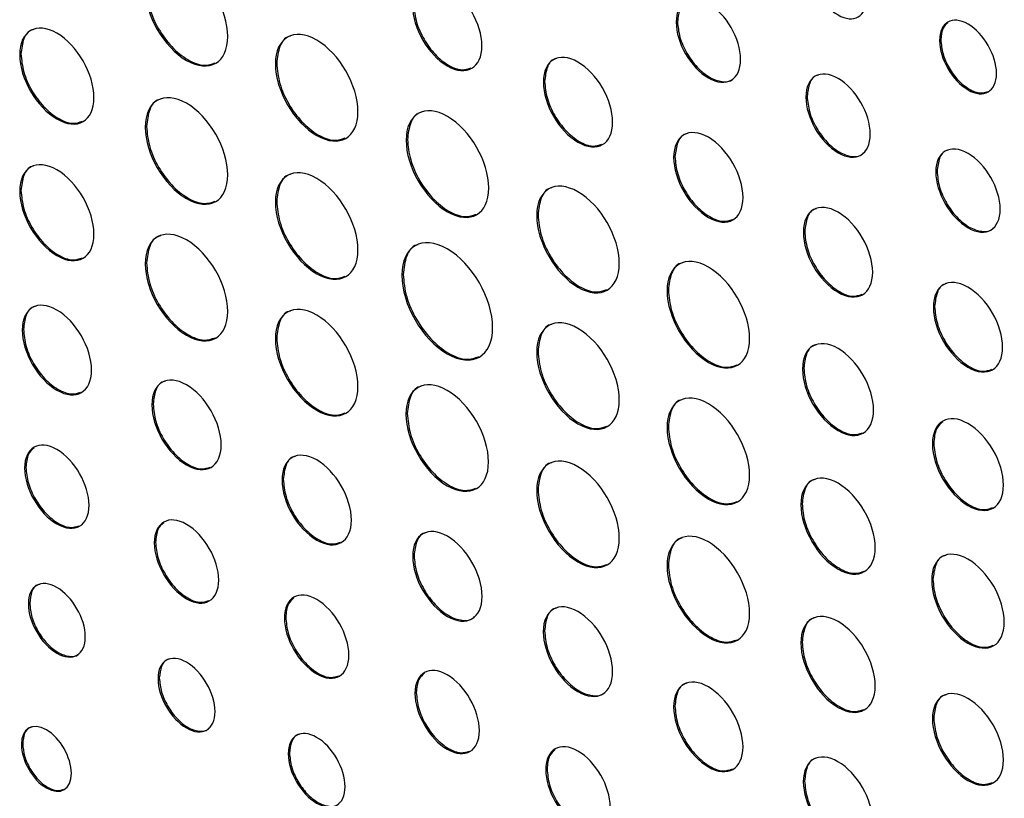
# Model space of a CAD drawing. Header units: millimetres. Extents: x 67 to 392, y 52 to 248.
# Tile 30 of 40: x 341 to 354, y 191 to 201. Entities that reach past the tile are written whole.
import ezdxf

# ---------------------------------------------------------------- set-up
doc = ezdxf.new("R2010")
doc.units = ezdxf.units.MM

msp = doc.modelspace()

# ---------------------------------------------------------------- linework, layer by layer
at = {"color": 7, "linetype": 'Continuous', "lineweight": 25}
for p, q in [((349.803, 201.459), (349.785, 201.449)), ((353.463, 201.204), (353.445, 201.193)), ((340.679, 201.007), (340.661, 200.997)), ((344.233, 200.878), (344.215, 200.867)), ((347.957, 200.626), (347.939, 200.615)), ((351.605, 200.419), (351.587, 200.408)), ((342.424, 200), (342.406, 199.989)), ((346.05, 199.817), (346.032, 199.807)), ((349.768, 199.58), (349.75, 199.569)), ((353.411, 199.376), (353.393, 199.366)), ((340.679, 199.108), (340.661, 199.098)), ((344.233, 198.956), (344.215, 198.945)), ((347.865, 198.77), (347.847, 198.759)), ((351.571, 198.539), (351.553, 198.529)), ((342.424, 198.101), (342.406, 198.09)), ((345.99, 197.941), (345.972, 197.931)), ((349.677, 197.724), (349.659, 197.713)), ((353.377, 197.497), (353.359, 197.486)), ((340.714, 197.179), (340.696, 197.169)), ((344.233, 197.057), (344.215, 197.046)), ((347.865, 196.871), (347.847, 196.86)), ((351.559, 196.637), (351.541, 196.627)), ((342.516, 196.139), (342.498, 196.128)), ((346.047, 196.009), (346.029, 195.999)), ((349.677, 195.825), (349.659, 195.814)), ((353.365, 195.594), (353.347, 195.584)), ((340.748, 195.26), (340.73, 195.25)), ((344.325, 195.095), (344.307, 195.084)), ((347.865, 194.949), (347.847, 194.938)), ((351.536, 194.751), (351.518, 194.741)), ((342.55, 194.22), (342.532, 194.209)), ((346.142, 194.034), (346.124, 194.024)), ((349.677, 193.903), (349.659, 193.892)), ((353.354, 193.702), (353.336, 193.692)), ((340.8, 193.373), (340.782, 193.363)), ((344.359, 193.176), (344.341, 193.165)), ((347.956, 192.987), (347.938, 192.976)), ((351.536, 192.829), (351.518, 192.819)), ((342.602, 192.332), (342.584, 192.322)), ((346.173, 192.128), (346.155, 192.118)), ((349.768, 191.941), (349.75, 191.93)), ((353.365, 191.773), (353.347, 191.763)), ((340.703, 191.418), (340.685, 191.408)), ((344.411, 191.288), (344.393, 191.278)), ((347.991, 191.067), (347.973, 191.057)), ((351.57, 190.9), (351.552, 190.89))]:
    msp.add_line(p, q, dxfattribs=at)
for points, knots in [([(343.554, 201.249), (343.554, 201.615), (343.297, 202.06), (342.98, 202.243), (342.663, 202.426), (342.406, 202.278), (342.406, 201.911)], [0, 0, 0, 0, 1, 1, 1, 2, 2, 2, 2]), ([(351.639, 202.236), (351.639, 201.984), (351.816, 201.676), (352.035, 201.55), (352.253, 201.424), (352.431, 201.527), (352.431, 201.779)], [2, 2, 2, 2, 3, 3, 3, 4, 4, 4, 4]), ([(347.085, 201.12), (347.085, 201.427), (346.87, 201.8), (346.603, 201.954), (346.337, 202.108), (346.121, 201.983), (346.121, 201.676)], [0, 0, 0, 0, 1, 1, 1, 2, 2, 2, 2]), ([(342.406, 201.911), (342.406, 201.546), (342.663, 201.101), (342.98, 200.918), (343.297, 200.735), (343.554, 200.883), (343.554, 201.249)], [2, 2, 2, 2, 3, 3, 3, 4, 4, 4, 4]), ([(342.424, 201.922), (342.433, 201.828), (342.45, 201.645), (342.583, 201.35), (342.771, 201.094), (342.997, 200.912), (343.218, 200.829), (343.328, 200.866), (343.379, 200.883)], [0, 0, 0, 0, 0.173442, 0.340872, 0.508338, 0.681915, 0.855478, 1, 1, 1, 1]), ([(350.68, 200.932), (350.68, 201.218), (350.48, 201.565), (350.232, 201.707), (349.985, 201.85), (349.785, 201.734), (349.785, 201.449)], [0, 0, 0, 0, 1, 1, 1, 2, 2, 2, 2]), ([(349.959, 201.754), (349.951, 201.753), (349.894, 201.744), (349.825, 201.647), (349.811, 201.523), (349.803, 201.459)], [0, 0, 0, 0, 0.079516, 0.531479, 1, 1, 1, 1]), ([(346.121, 201.676), (346.121, 201.368), (346.337, 200.995), (346.603, 200.841), (346.87, 200.687), (347.085, 200.812), (347.085, 201.12)], [2, 2, 2, 2, 3, 3, 3, 4, 4, 4, 4]), ([(346.139, 201.686), (346.147, 201.608), (346.161, 201.454), (346.273, 201.206), (346.431, 200.99), (346.621, 200.838), (346.805, 200.769), (346.896, 200.799), (346.937, 200.813)], [0, 0, 0, 0, 0.174305, 0.342495, 0.510669, 0.684955, 0.859272, 1, 1, 1, 1]), ([(341.694, 200.401), (341.694, 200.73), (341.463, 201.13), (341.178, 201.295), (340.892, 201.46), (340.661, 201.326), (340.661, 200.997)], [0, 0, 0, 0, 1, 1, 1, 2, 2, 2, 2]), ([(349.785, 201.449), (349.785, 201.163), (349.985, 200.817), (350.232, 200.674), (350.48, 200.531), (350.68, 200.647), (350.68, 200.932)], [2, 2, 2, 2, 3, 3, 3, 4, 4, 4, 4]), ([(349.803, 201.459), (349.81, 201.386), (349.823, 201.243), (349.927, 201.013), (350.073, 200.814), (350.251, 200.669), (350.424, 200.614), (350.542, 200.621), (350.578, 200.665), (350.584, 200.672)], [0, 0, 0, 0, 0.164829, 0.323939, 0.483038, 0.647814, 0.812786, 0.971973, 1, 1, 1, 1]), ([(354.237, 200.736), (354.237, 200.989), (354.059, 201.296), (353.841, 201.422), (353.622, 201.548), (353.445, 201.446), (353.445, 201.193)], [0, 0, 0, 0, 1, 1, 1, 2, 2, 2, 2]), ([(353.562, 201.441), (353.536, 201.419), (353.477, 201.367), (353.468, 201.263), (353.463, 201.204)], [0, 0, 0, 0, 0.435873, 1, 1, 1, 1]), ([(340.855, 201.347), (340.847, 201.345), (340.783, 201.335), (340.705, 201.224), (340.688, 201.08), (340.679, 201.007)], [0, 0, 0, 0, 0.069749, 0.526562, 1, 1, 1, 1]), ([(345.362, 200.205), (345.362, 200.571), (345.106, 201.016), (344.789, 201.199), (344.472, 201.382), (344.215, 201.233), (344.215, 200.867)], [0, 0, 0, 0, 1, 1, 1, 2, 2, 2, 2]), ([(344.426, 201.254), (344.417, 201.253), (344.347, 201.241), (344.262, 201.118), (344.243, 200.959), (344.233, 200.878)], [0, 0, 0, 0, 0.063171, 0.523217, 1, 1, 1, 1]), ([(353.445, 201.193), (353.445, 200.941), (353.622, 200.634), (353.841, 200.508), (354.059, 200.381), (354.237, 200.484), (354.237, 200.736)], [2, 2, 2, 2, 3, 3, 3, 4, 4, 4, 4]), ([(353.463, 201.204), (353.469, 201.139), (353.481, 201.013), (353.573, 200.809), (353.702, 200.632), (353.858, 200.507), (354.007, 200.45), (354.081, 200.475), (354.113, 200.485)], [0, 0, 0, 0, 0.175321, 0.344623, 0.513937, 0.689318, 0.864509, 1, 1, 1, 1]), ([(348.902, 200.059), (348.902, 200.366), (348.687, 200.74), (348.42, 200.894), (348.154, 201.047), (347.939, 200.923), (347.939, 200.615)], [2, 2, 2, 2, 3, 3, 3, 4, 4, 4, 4]), ([(340.661, 200.997), (340.661, 200.668), (340.892, 200.267), (341.178, 200.103), (341.463, 199.938), (341.694, 200.071), (341.694, 200.401)], [2, 2, 2, 2, 3, 3, 3, 4, 4, 4, 4]), ([(340.679, 201.007), (340.687, 200.923), (340.703, 200.758), (340.822, 200.493), (340.991, 200.262), (341.195, 200.099), (341.393, 200.024), (341.491, 200.057), (341.536, 200.072)], [0, 0, 0, 0, 0.173882, 0.341729, 0.509614, 0.683627, 0.857629, 1, 1, 1, 1]), ([(348.123, 200.943), (348.114, 200.941), (348.054, 200.932), (347.981, 200.828), (347.965, 200.694), (347.957, 200.626)], [0, 0, 0, 0, 0.074066, 0.528772, 1, 1, 1, 1]), ([(344.215, 200.867), (344.215, 200.501), (344.472, 200.057), (344.789, 199.874), (345.106, 199.691), (345.362, 199.839), (345.362, 200.205)], [2, 2, 2, 2, 3, 3, 3, 4, 4, 4, 4]), ([(344.233, 200.878), (344.242, 200.784), (344.259, 200.601), (344.392, 200.306), (344.58, 200.05), (344.806, 199.868), (345.027, 199.785), (345.137, 199.822), (345.187, 199.839)], [0, 0, 0, 0, 0.173441, 0.340874, 0.508348, 0.681933, 0.855487, 1, 1, 1, 1]), ([(352.482, 199.892), (352.482, 200.177), (352.282, 200.524), (352.035, 200.667), (351.788, 200.81), (351.587, 200.694), (351.587, 200.408)], [0, 0, 0, 0, 1, 1, 1, 2, 2, 2, 2]), ([(347.939, 200.615), (347.939, 200.308), (348.154, 199.934), (348.42, 199.781), (348.687, 199.627), (348.902, 199.751), (348.902, 200.059)], [0, 0, 0, 0, 1, 1, 1, 2, 2, 2, 2]), ([(347.957, 200.626), (347.964, 200.547), (347.979, 200.393), (348.09, 200.145), (348.248, 199.93), (348.438, 199.778), (348.622, 199.708), (348.713, 199.738), (348.754, 199.752)], [0, 0, 0, 0, 0.174308, 0.342478, 0.51064, 0.684924, 0.859232, 1, 1, 1, 1]), ([(351.761, 200.714), (351.753, 200.712), (351.696, 200.703), (351.628, 200.607), (351.613, 200.482), (351.605, 200.419)], [0, 0, 0, 0, 0.079516, 0.531479, 1, 1, 1, 1]), ([(343.554, 199.327), (343.554, 199.693), (343.297, 200.138), (342.98, 200.321), (342.663, 200.504), (342.406, 200.356), (342.406, 199.989)], [0, 0, 0, 0, 1, 1, 1, 2, 2, 2, 2]), ([(342.617, 200.377), (342.609, 200.375), (342.538, 200.363), (342.453, 200.241), (342.434, 200.081), (342.424, 200)], [0, 0, 0, 0, 0.063225, 0.523238, 1, 1, 1, 1]), ([(351.587, 200.408), (351.587, 200.123), (351.788, 199.776), (352.035, 199.634), (352.282, 199.491), (352.482, 199.606), (352.482, 199.892)], [2, 2, 2, 2, 3, 3, 3, 4, 4, 4, 4]), ([(351.605, 200.419), (351.612, 200.346), (351.626, 200.203), (351.729, 199.973), (351.875, 199.774), (352.053, 199.629), (352.226, 199.573), (352.344, 199.58), (352.381, 199.625), (352.386, 199.632)], [0, 0, 0, 0, 0.164829, 0.323939, 0.483038, 0.647814, 0.812786, 0.971973, 1, 1, 1, 1]), ([(347.18, 199.144), (347.18, 199.51), (346.923, 199.955), (346.606, 200.138), (346.289, 200.321), (346.032, 200.173), (346.032, 199.807)], [2, 2, 2, 2, 3, 3, 3, 4, 4, 4, 4]), ([(346.243, 200.194), (346.235, 200.192), (346.165, 200.18), (346.079, 200.058), (346.06, 199.898), (346.05, 199.817)], [0, 0, 0, 0, 0.063072, 0.523268, 1, 1, 1, 1]), ([(342.406, 199.989), (342.406, 199.624), (342.663, 199.179), (342.98, 198.996), (343.297, 198.813), (343.554, 198.961), (343.554, 199.327)], [2, 2, 2, 2, 3, 3, 3, 4, 4, 4, 4]), ([(342.424, 200), (342.433, 199.906), (342.45, 199.723), (342.583, 199.428), (342.771, 199.172), (342.997, 198.99), (343.218, 198.907), (343.328, 198.944), (343.379, 198.961)], [0, 0, 0, 0, 0.1734548, 0.3408806, 0.5083399, 0.6819129, 0.855472, 1, 1, 1, 1]), ([(350.714, 199.013), (350.714, 199.32), (350.499, 199.694), (350.232, 199.848), (349.966, 200.001), (349.75, 199.877), (349.75, 199.569)], [2, 2, 2, 2, 3, 3, 3, 4, 4, 4, 4]), ([(346.032, 199.807), (346.032, 199.44), (346.289, 198.996), (346.606, 198.813), (346.923, 198.63), (347.18, 198.778), (347.18, 199.144)], [0, 0, 0, 0, 1, 1, 1, 2, 2, 2, 2]), ([(346.05, 199.817), (346.059, 199.724), (346.077, 199.54), (346.209, 199.245), (346.397, 198.989), (346.623, 198.807), (346.844, 198.724), (346.955, 198.761), (347.005, 198.778)], [0, 0, 0, 0, 0.173578, 0.341039, 0.508479, 0.682009, 0.855555, 1, 1, 1, 1]), ([(349.934, 199.897), (349.926, 199.895), (349.866, 199.886), (349.793, 199.782), (349.777, 199.648), (349.768, 199.58)], [0, 0, 0, 0, 0.074066, 0.528772, 1, 1, 1, 1]), ([(354.288, 198.849), (354.288, 199.135), (354.088, 199.482), (353.841, 199.624), (353.594, 199.767), (353.393, 199.651), (353.393, 199.366)], [0, 0, 0, 0, 1, 1, 1, 2, 2, 2, 2]), ([(353.567, 199.671), (353.559, 199.67), (353.502, 199.661), (353.434, 199.564), (353.419, 199.44), (353.411, 199.376)], [0, 0, 0, 0, 0.079489, 0.531468, 1, 1, 1, 1]), ([(341.694, 198.502), (341.694, 198.831), (341.463, 199.231), (341.178, 199.396), (340.892, 199.561), (340.661, 199.427), (340.661, 199.098)], [0, 0, 0, 0, 1, 1, 1, 2, 2, 2, 2]), ([(349.75, 199.569), (349.75, 199.262), (349.966, 198.888), (350.232, 198.735), (350.499, 198.581), (350.714, 198.705), (350.714, 199.013)], [0, 0, 0, 0, 1, 1, 1, 2, 2, 2, 2]), ([(349.768, 199.58), (349.776, 199.501), (349.79, 199.347), (349.902, 199.099), (350.06, 198.884), (350.25, 198.732), (350.434, 198.662), (350.525, 198.693), (350.566, 198.706)], [0, 0, 0, 0, 0.174316, 0.342495, 0.510665, 0.684957, 0.859267, 1, 1, 1, 1]), ([(340.855, 199.448), (340.847, 199.446), (340.783, 199.436), (340.705, 199.325), (340.688, 199.181), (340.679, 199.108)], [0, 0, 0, 0, 0.069692, 0.52652, 1, 1, 1, 1]), ([(345.362, 198.283), (345.362, 198.649), (345.106, 199.094), (344.789, 199.277), (344.472, 199.46), (344.215, 199.312), (344.215, 198.945)], [0, 0, 0, 0, 1, 1, 1, 2, 2, 2, 2]), ([(344.426, 199.332), (344.417, 199.331), (344.347, 199.319), (344.262, 199.196), (344.243, 199.037), (344.233, 198.956)], [0, 0, 0, 0, 0.063171, 0.523217, 1, 1, 1, 1]), ([(348.994, 198.097), (348.994, 198.463), (348.738, 198.907), (348.42, 199.09), (348.103, 199.273), (347.847, 199.125), (347.847, 198.759)], [2, 2, 2, 2, 3, 3, 3, 4, 4, 4, 4]), ([(353.393, 199.366), (353.393, 199.08), (353.594, 198.734), (353.841, 198.591), (354.088, 198.448), (354.288, 198.564), (354.288, 198.849)], [2, 2, 2, 2, 3, 3, 3, 4, 4, 4, 4]), ([(353.411, 199.376), (353.418, 199.303), (353.432, 199.16), (353.535, 198.93), (353.681, 198.731), (353.859, 198.586), (354.032, 198.531), (354.15, 198.538), (354.187, 198.582), (354.192, 198.589)], [0, 0, 0, 0, 0.164831, 0.323945, 0.483049, 0.64783, 0.812776, 0.971962, 1, 1, 1, 1]), ([(340.679, 199.108), (340.687, 199.024), (340.703, 198.859), (340.822, 198.594), (340.991, 198.363), (341.195, 198.2), (341.393, 198.125), (341.491, 198.158), (341.536, 198.173)], [0, 0, 0, 0, 0.173894, 0.3417455, 0.5096294, 0.6836397, 0.8576388, 1, 1, 1, 1]), ([(348.058, 199.146), (348.049, 199.145), (347.979, 199.133), (347.894, 199.01), (347.875, 198.851), (347.865, 198.77)], [0, 0, 0, 0, 0.062996, 0.523239, 1, 1, 1, 1]), ([(340.661, 199.098), (340.661, 198.769), (340.892, 198.368), (341.178, 198.204), (341.463, 198.039), (341.694, 198.172), (341.694, 198.502)], [2, 2, 2, 2, 3, 3, 3, 4, 4, 4, 4]), ([(344.215, 198.945), (344.215, 198.579), (344.472, 198.135), (344.789, 197.952), (345.106, 197.769), (345.362, 197.917), (345.362, 198.283)], [2, 2, 2, 2, 3, 3, 3, 4, 4, 4, 4]), ([(344.233, 198.956), (344.242, 198.862), (344.259, 198.679), (344.392, 198.384), (344.58, 198.128), (344.806, 197.946), (345.027, 197.863), (345.137, 197.9), (345.187, 197.917)], [0, 0, 0, 0, 0.173453, 0.340882, 0.50835, 0.681931, 0.855481, 1, 1, 1, 1]), ([(352.516, 197.973), (352.516, 198.28), (352.301, 198.653), (351.768, 198.961), (351.553, 198.836), (351.553, 198.529)], [2, 2, 2, 2, 3, 3, 4, 4, 4, 4]), ([(351.737, 198.856), (351.728, 198.855), (351.668, 198.845), (351.595, 198.742), (351.579, 198.608), (351.571, 198.539)], [0, 0, 0, 0, 0.074066, 0.528772, 1, 1, 1, 1]), ([(347.847, 198.759), (347.847, 198.393), (348.103, 197.949), (348.42, 197.765), (348.738, 197.582), (348.994, 197.731), (348.994, 198.097)], [0, 0, 0, 0, 1, 1, 1, 2, 2, 2, 2]), ([(347.865, 198.77), (347.874, 198.676), (347.891, 198.493), (348.024, 198.198), (348.212, 197.941), (348.438, 197.76), (348.658, 197.677), (348.769, 197.714), (348.819, 197.731)], [0, 0, 0, 0, 0.1735687, 0.3410278, 0.5084678, 0.681988, 0.8555339, 1, 1, 1, 1]), ([(343.554, 197.428), (343.554, 197.794), (343.297, 198.239), (342.98, 198.422), (342.663, 198.605), (342.406, 198.457), (342.406, 198.09)], [0, 0, 0, 0, 1, 1, 1, 2, 2, 2, 2]), ([(342.617, 198.478), (342.609, 198.476), (342.538, 198.464), (342.453, 198.341), (342.434, 198.182), (342.424, 198.101)], [0, 0, 0, 0, 0.0631998, 0.523198, 1, 1, 1, 1]), ([(347.234, 197.202), (347.234, 197.605), (346.952, 198.094), (346.603, 198.296), (346.254, 198.497), (345.972, 198.334), (345.972, 197.931)], [0, 0, 0, 0, 1, 1, 1, 2, 2, 2, 2]), ([(351.553, 198.529), (351.553, 198.221), (351.768, 197.848), (352.301, 197.54), (352.516, 197.665), (352.516, 197.973)], [0, 0, 0, 0, 1, 1, 2, 2, 2, 2]), ([(351.571, 198.539), (351.578, 198.461), (351.593, 198.307), (351.704, 198.059), (351.862, 197.844), (352.052, 197.691), (352.236, 197.622), (352.327, 197.652), (352.368, 197.666)], [0, 0, 0, 0, 0.174317, 0.342495, 0.510666, 0.684958, 0.85925, 1, 1, 1, 1]), ([(346.2, 198.355), (346.191, 198.354), (346.115, 198.341), (346.022, 198.206), (346.001, 198.031), (345.99, 197.941)], [0, 0, 0, 0, 0.0577589, 0.5204607, 1, 1, 1, 1]), ([(350.806, 197.051), (350.806, 197.417), (350.549, 197.861), (350.232, 198.045), (349.915, 198.228), (349.659, 198.079), (349.659, 197.713)], [2, 2, 2, 2, 3, 3, 3, 4, 4, 4, 4]), ([(342.406, 198.09), (342.406, 197.725), (342.663, 197.28), (342.98, 197.097), (343.297, 196.914), (343.554, 197.062), (343.554, 197.428)], [2, 2, 2, 2, 3, 3, 3, 4, 4, 4, 4]), ([(342.424, 198.101), (342.433, 198.007), (342.45, 197.824), (342.583, 197.529), (342.771, 197.273), (342.997, 197.091), (343.218, 197.008), (343.328, 197.045), (343.379, 197.062)], [0, 0, 0, 0, 0.1734367, 0.3408645, 0.5083315, 0.6819092, 0.8554731, 1, 1, 1, 1]), ([(349.87, 198.1), (349.861, 198.099), (349.791, 198.087), (349.706, 197.964), (349.686, 197.805), (349.677, 197.724)], [0, 0, 0, 0, 0.063061, 0.523264, 1, 1, 1, 1]), ([(345.972, 197.931), (345.972, 197.529), (346.254, 197.04), (346.603, 196.838), (346.952, 196.637), (347.234, 196.8), (347.234, 197.202)], [2, 2, 2, 2, 3, 3, 3, 4, 4, 4, 4]), ([(345.99, 197.941), (346, 197.839), (346.019, 197.637), (346.165, 197.313), (346.371, 197.031), (346.62, 196.831), (346.864, 196.739), (346.986, 196.78), (347.042, 196.799)], [0, 0, 0, 0, 0.173091, 0.340178, 0.507301, 0.680517, 0.853711, 1, 1, 1, 1]), ([(354.322, 196.93), (354.322, 197.238), (354.107, 197.611), (353.84, 197.765), (353.574, 197.918), (353.359, 197.794), (353.359, 197.486)], [2, 2, 2, 2, 3, 3, 3, 4, 4, 4, 4]), ([(353.543, 197.814), (353.534, 197.812), (353.474, 197.803), (353.401, 197.699), (353.385, 197.565), (353.377, 197.497)], [0, 0, 0, 0, 0.074104, 0.528788, 1, 1, 1, 1]), ([(341.66, 196.612), (341.66, 196.92), (341.444, 197.293), (341.178, 197.447), (340.911, 197.601), (340.696, 197.477), (340.696, 197.169)], [0, 0, 0, 0, 1, 1, 1, 2, 2, 2, 2]), ([(349.659, 197.713), (349.659, 197.347), (349.915, 196.903), (350.232, 196.72), (350.549, 196.536), (350.806, 196.685), (350.806, 197.051)], [0, 0, 0, 0, 1, 1, 1, 2, 2, 2, 2]), ([(349.677, 197.724), (349.685, 197.63), (349.703, 197.447), (349.835, 197.152), (350.023, 196.895), (350.249, 196.714), (350.47, 196.631), (350.581, 196.668), (350.631, 196.685)], [0, 0, 0, 0, 0.173579, 0.341042, 0.508482, 0.682008, 0.85556, 1, 1, 1, 1]), ([(340.88, 197.496), (340.871, 197.495), (340.811, 197.485), (340.738, 197.382), (340.722, 197.248), (340.714, 197.179)], [0, 0, 0, 0, 0.074078, 0.528741, 1, 1, 1, 1]), ([(345.362, 196.384), (345.362, 196.75), (345.106, 197.195), (344.789, 197.378), (344.472, 197.561), (344.215, 197.413), (344.215, 197.046)], [0, 0, 0, 0, 1, 1, 1, 2, 2, 2, 2]), ([(353.359, 197.486), (353.359, 197.179), (353.574, 196.805), (353.84, 196.652), (354.107, 196.498), (354.322, 196.622), (354.322, 196.93)], [0, 0, 0, 0, 1, 1, 1, 2, 2, 2, 2]), ([(353.377, 197.497), (353.384, 197.418), (353.399, 197.264), (353.51, 197.016), (353.668, 196.801), (353.858, 196.649), (354.042, 196.579), (354.133, 196.61), (354.174, 196.623)], [0, 0, 0, 0, 0.174323, 0.342505, 0.5106709, 0.6849449, 0.8592615, 1, 1, 1, 1]), ([(344.426, 197.433), (344.417, 197.432), (344.347, 197.42), (344.262, 197.297), (344.243, 197.138), (344.233, 197.057)], [0, 0, 0, 0, 0.0631455, 0.5231769, 1, 1, 1, 1]), ([(348.994, 196.198), (348.994, 196.564), (348.738, 197.008), (348.42, 197.191), (348.103, 197.374), (347.847, 197.226), (347.847, 196.86)], [2, 2, 2, 2, 3, 3, 3, 4, 4, 4, 4]), ([(348.058, 197.247), (348.049, 197.246), (347.979, 197.234), (347.894, 197.111), (347.875, 196.952), (347.865, 196.871)], [0, 0, 0, 0, 0.062973, 0.523213, 1, 1, 1, 1]), ([(340.696, 197.169), (340.696, 196.861), (340.911, 196.488), (341.178, 196.334), (341.444, 196.18), (341.66, 196.305), (341.66, 196.612)], [2, 2, 2, 2, 3, 3, 3, 4, 4, 4, 4]), ([(340.714, 197.179), (340.721, 197.101), (340.736, 196.947), (340.847, 196.699), (341.005, 196.484), (341.195, 196.331), (341.379, 196.262), (341.471, 196.292), (341.511, 196.306)], [0, 0, 0, 0, 0.174279, 0.342444, 0.51062, 0.684932, 0.859233, 1, 1, 1, 1]), ([(344.233, 197.057), (344.242, 196.963), (344.259, 196.78), (344.392, 196.485), (344.58, 196.229), (344.806, 196.047), (345.027, 195.964), (345.137, 196.001), (345.187, 196.018)], [0, 0, 0, 0, 0.173435, 0.340866, 0.508341, 0.681927, 0.855482, 1, 1, 1, 1]), ([(352.528, 196.057), (352.528, 196.372), (352.307, 196.755), (352.035, 196.912), (351.762, 197.069), (351.541, 196.942), (351.541, 196.627)], [2, 2, 2, 2, 3, 3, 3, 4, 4, 4, 4]), ([(344.215, 197.046), (344.215, 196.68), (344.472, 196.236), (344.789, 196.053), (345.106, 195.87), (345.362, 196.018), (345.362, 196.384)], [2, 2, 2, 2, 3, 3, 3, 4, 4, 4, 4]), ([(351.729, 196.962), (351.72, 196.961), (351.658, 196.95), (351.584, 196.844), (351.567, 196.707), (351.559, 196.637)], [0, 0, 0, 0, 0.073115, 0.528302, 1, 1, 1, 1]), ([(347.847, 196.86), (347.847, 196.494), (348.103, 196.049), (348.42, 195.866), (348.738, 195.683), (348.994, 195.832), (348.994, 196.198)], [0, 0, 0, 0, 1, 1, 1, 2, 2, 2, 2]), ([(347.865, 196.871), (347.874, 196.777), (347.891, 196.594), (348.024, 196.299), (348.212, 196.042), (348.438, 195.861), (348.658, 195.778), (348.769, 195.815), (348.819, 195.832)], [0, 0, 0, 0, 0.1735561, 0.3410191, 0.5084663, 0.68199, 0.8555395, 1, 1, 1, 1]), ([(343.462, 195.572), (343.462, 195.88), (343.246, 196.253), (342.98, 196.407), (342.713, 196.561), (342.498, 196.436), (342.498, 196.128)], [0, 0, 0, 0, 1, 1, 1, 2, 2, 2, 2]), ([(347.177, 195.336), (347.177, 195.703), (346.92, 196.147), (346.603, 196.33), (346.286, 196.513), (346.029, 196.365), (346.029, 195.999)], [0, 0, 0, 0, 1, 1, 1, 2, 2, 2, 2]), ([(351.541, 196.627), (351.541, 196.311), (351.762, 195.929), (352.035, 195.771), (352.307, 195.614), (352.528, 195.742), (352.528, 196.057)], [0, 0, 0, 0, 1, 1, 1, 2, 2, 2, 2]), ([(351.559, 196.637), (351.567, 196.556), (351.582, 196.398), (351.696, 196.145), (351.857, 195.924), (352.052, 195.768), (352.24, 195.697), (352.334, 195.728), (352.376, 195.742)], [0, 0, 0, 0, 0.174362, 0.342553, 0.510659, 0.684818, 0.858984, 1, 1, 1, 1]), ([(342.682, 196.456), (342.673, 196.455), (342.613, 196.445), (342.54, 196.341), (342.524, 196.207), (342.516, 196.139)], [0, 0, 0, 0, 0.074129, 0.528761, 1, 1, 1, 1]), ([(346.24, 196.386), (346.232, 196.385), (346.162, 196.373), (346.076, 196.25), (346.057, 196.09), (346.047, 196.009)], [0, 0, 0, 0, 0.063167, 0.523184, 1, 1, 1, 1]), ([(350.806, 195.152), (350.806, 195.518), (350.549, 195.962), (350.232, 196.145), (349.915, 196.328), (349.659, 196.18), (349.659, 195.814)], [2, 2, 2, 2, 3, 3, 3, 4, 4, 4, 4]), ([(342.498, 196.128), (342.498, 195.821), (342.713, 195.448), (342.98, 195.294), (343.246, 195.14), (343.462, 195.265), (343.462, 195.572)], [2, 2, 2, 2, 3, 3, 3, 4, 4, 4, 4]), ([(342.516, 196.139), (342.523, 196.06), (342.538, 195.906), (342.649, 195.659), (342.807, 195.443), (342.997, 195.291), (343.181, 195.221), (343.273, 195.252), (343.314, 195.265)], [0, 0, 0, 0, 0.1742812, 0.3424443, 0.5106154, 0.6849258, 0.8592302, 1, 1, 1, 1]), ([(349.87, 196.201), (349.861, 196.2), (349.791, 196.188), (349.706, 196.065), (349.686, 195.906), (349.677, 195.825)], [0, 0, 0, 0, 0.063038, 0.523238, 1, 1, 1, 1]), ([(346.029, 195.999), (346.029, 195.633), (346.286, 195.188), (346.603, 195.005), (346.92, 194.822), (347.177, 194.971), (347.177, 195.336)], [2, 2, 2, 2, 3, 3, 3, 4, 4, 4, 4]), ([(346.047, 196.009), (346.056, 195.916), (346.073, 195.732), (346.206, 195.438), (346.394, 195.181), (346.62, 195), (346.841, 194.917), (346.952, 194.954), (347.002, 194.97)], [0, 0, 0, 0, 0.173434, 0.340861, 0.508334, 0.681929, 0.855483, 1, 1, 1, 1]), ([(354.334, 195.014), (354.334, 195.329), (354.113, 195.711), (353.84, 195.869), (353.568, 196.026), (353.347, 195.899), (353.347, 195.584)], [2, 2, 2, 2, 3, 3, 3, 4, 4, 4, 4]), ([(349.677, 195.825), (349.685, 195.731), (349.703, 195.548), (349.835, 195.253), (350.023, 194.996), (350.249, 194.815), (350.47, 194.732), (350.581, 194.769), (350.631, 194.786)], [0, 0, 0, 0, 0.173566, 0.341033, 0.508481, 0.68201, 0.855565, 1, 1, 1, 1]), ([(353.493, 195.895), (353.459, 195.866), (353.383, 195.801), (353.371, 195.668), (353.365, 195.594)], [0, 0, 0, 0, 0.448055, 1, 1, 1, 1]), ([(349.659, 195.814), (349.659, 195.448), (349.915, 195.004), (350.232, 194.82), (350.549, 194.637), (350.806, 194.786), (350.806, 195.152)], [0, 0, 0, 0, 1, 1, 1, 2, 2, 2, 2]), ([(341.625, 194.733), (341.625, 195.018), (341.425, 195.365), (341.178, 195.508), (340.93, 195.651), (340.73, 195.535), (340.73, 195.25)], [2, 2, 2, 2, 3, 3, 3, 4, 4, 4, 4]), ([(353.347, 195.584), (353.347, 195.269), (353.568, 194.887), (353.84, 194.729), (354.113, 194.572), (354.334, 194.699), (354.334, 195.014)], [0, 0, 0, 0, 1, 1, 1, 2, 2, 2, 2]), ([(353.365, 195.594), (353.373, 195.514), (353.388, 195.356), (353.502, 195.103), (353.663, 194.882), (353.858, 194.726), (354.046, 194.655), (354.14, 194.686), (354.182, 194.7)], [0, 0, 0, 0, 0.174197, 0.342282, 0.510355, 0.684525, 0.858731, 1, 1, 1, 1]), ([(340.862, 195.531), (340.832, 195.505), (340.764, 195.446), (340.754, 195.327), (340.748, 195.26)], [0, 0, 0, 0, 0.443033, 1, 1, 1, 1]), ([(345.271, 194.528), (345.271, 194.836), (345.055, 195.209), (344.789, 195.363), (344.522, 195.516), (344.307, 195.392), (344.307, 195.084)], [0, 0, 0, 0, 1, 1, 1, 2, 2, 2, 2]), ([(344.491, 195.412), (344.482, 195.41), (344.422, 195.401), (344.349, 195.297), (344.333, 195.163), (344.325, 195.095)], [0, 0, 0, 0, 0.074065, 0.528736, 1, 1, 1, 1]), ([(348.994, 194.276), (348.994, 194.642), (348.738, 195.086), (348.42, 195.269), (348.103, 195.452), (347.847, 195.304), (347.847, 194.938)], [2, 2, 2, 2, 3, 3, 3, 4, 4, 4, 4]), ([(348.058, 195.325), (348.049, 195.324), (347.979, 195.312), (347.894, 195.189), (347.875, 195.03), (347.865, 194.949)], [0, 0, 0, 0, 0.062934, 0.523201, 1, 1, 1, 1]), ([(340.73, 195.25), (340.73, 194.964), (340.93, 194.617), (341.178, 194.474), (341.425, 194.332), (341.625, 194.447), (341.625, 194.733)], [0, 0, 0, 0, 1, 1, 1, 2, 2, 2, 2]), ([(340.748, 195.26), (340.755, 195.187), (340.768, 195.044), (340.872, 194.814), (341.019, 194.614), (341.195, 194.473), (341.365, 194.408), (341.449, 194.436), (341.487, 194.448)], [0, 0, 0, 0, 0.174753, 0.343358, 0.51195, 0.686641, 0.861137, 1, 1, 1, 1]), ([(352.551, 194.145), (352.551, 194.474), (352.32, 194.874), (352.035, 195.039), (351.749, 195.204), (351.518, 195.07), (351.518, 194.741)], [2, 2, 2, 2, 3, 3, 3, 4, 4, 4, 4]), ([(344.307, 195.084), (344.307, 194.777), (344.522, 194.403), (344.789, 194.25), (345.055, 194.096), (345.271, 194.22), (345.271, 194.528)], [2, 2, 2, 2, 3, 3, 3, 4, 4, 4, 4]), ([(344.325, 195.095), (344.332, 195.016), (344.347, 194.862), (344.458, 194.614), (344.616, 194.399), (344.806, 194.247), (344.99, 194.177), (345.082, 194.208), (345.122, 194.221)], [0, 0, 0, 0, 0.174277, 0.342441, 0.510619, 0.684936, 0.859229, 1, 1, 1, 1]), ([(351.712, 195.09), (351.704, 195.089), (351.64, 195.078), (351.562, 194.968), (351.545, 194.824), (351.536, 194.751)], [0, 0, 0, 0, 0.0694767, 0.5265372, 1, 1, 1, 1]), ([(347.847, 194.938), (347.847, 194.572), (348.103, 194.128), (348.42, 193.945), (348.738, 193.761), (348.994, 193.91), (348.994, 194.276)], [0, 0, 0, 0, 1, 1, 1, 2, 2, 2, 2]), ([(347.865, 194.949), (347.874, 194.855), (347.891, 194.672), (348.024, 194.377), (348.212, 194.12), (348.438, 193.939), (348.658, 193.856), (348.769, 193.893), (348.819, 193.91)], [0, 0, 0, 0, 0.173556, 0.341019, 0.508466, 0.68199, 0.855539, 1, 1, 1, 1]), ([(351.518, 194.741), (351.518, 194.411), (351.749, 194.011), (352.035, 193.846), (352.32, 193.682), (352.551, 193.815), (352.551, 194.145)], [0, 0, 0, 0, 1, 1, 1, 2, 2, 2, 2]), ([(351.536, 194.751), (351.544, 194.667), (351.56, 194.502), (351.679, 194.236), (351.848, 194.006), (352.052, 193.842), (352.25, 193.768), (352.348, 193.801), (352.393, 193.815)], [0, 0, 0, 0, 0.174007, 0.341909, 0.509793, 0.683764, 0.857758, 1, 1, 1, 1]), ([(343.427, 193.693), (343.427, 193.978), (343.227, 194.325), (342.98, 194.468), (342.733, 194.61), (342.532, 194.495), (342.532, 194.209)], [2, 2, 2, 2, 3, 3, 3, 4, 4, 4, 4]), ([(342.664, 194.49), (342.634, 194.464), (342.566, 194.406), (342.556, 194.286), (342.55, 194.22)], [0, 0, 0, 0, 0.4430335, 1, 1, 1, 1]), ([(347.088, 193.467), (347.088, 193.775), (346.872, 194.148), (346.339, 194.456), (346.124, 194.331), (346.124, 194.024)], [2, 2, 2, 2, 3, 3, 4, 4, 4, 4]), ([(346.308, 194.351), (346.299, 194.35), (346.239, 194.34), (346.166, 194.236), (346.15, 194.102), (346.142, 194.034)], [0, 0, 0, 0, 0.0743329, 0.5288992, 1, 1, 1, 1]), ([(350.806, 193.23), (350.806, 193.596), (350.549, 194.04), (350.232, 194.224), (349.915, 194.407), (349.659, 194.258), (349.659, 193.892)], [2, 2, 2, 2, 3, 3, 3, 4, 4, 4, 4]), ([(342.532, 194.209), (342.532, 193.924), (342.733, 193.577), (342.98, 193.434), (343.227, 193.291), (343.427, 193.407), (343.427, 193.693)], [0, 0, 0, 0, 1, 1, 1, 2, 2, 2, 2]), ([(342.55, 194.22), (342.557, 194.147), (342.571, 194.004), (342.674, 193.774), (342.821, 193.573), (342.997, 193.432), (343.167, 193.368), (343.252, 193.396), (343.289, 193.408)], [0, 0, 0, 0, 0.174753, 0.343358, 0.51195, 0.686641, 0.861137, 1, 1, 1, 1]), ([(349.869, 194.279), (349.861, 194.278), (349.791, 194.266), (349.706, 194.143), (349.686, 193.984), (349.677, 193.903)], [0, 0, 0, 0, 0.063, 0.523226, 1, 1, 1, 1]), ([(354.345, 193.109), (354.345, 193.431), (354.12, 193.822), (353.84, 193.983), (353.561, 194.144), (353.336, 194.014), (353.336, 193.692)], [2, 2, 2, 2, 3, 3, 3, 4, 4, 4, 4]), ([(346.124, 194.024), (346.124, 193.716), (346.339, 193.343), (346.872, 193.035), (347.088, 193.16), (347.088, 193.467)], [0, 0, 0, 0, 1, 1, 2, 2, 2, 2]), ([(346.142, 194.034), (346.149, 193.956), (346.164, 193.801), (346.275, 193.554), (346.433, 193.339), (346.625, 193.183), (346.811, 193.124), (346.937, 193.131), (346.976, 193.178), (346.981, 193.185)], [0, 0, 0, 0, 0.165204, 0.3246179, 0.4840548, 0.6493286, 0.8146024, 0.9740392, 1, 1, 1, 1]), ([(353.526, 194.034), (353.518, 194.032), (353.455, 194.022), (353.379, 193.914), (353.362, 193.773), (353.354, 193.702)], [0, 0, 0, 0, 0.07099, 0.527295, 1, 1, 1, 1]), ([(349.659, 193.892), (349.659, 193.526), (349.915, 193.082), (350.232, 192.899), (350.549, 192.716), (350.806, 192.864), (350.806, 193.23)], [0, 0, 0, 0, 1, 1, 1, 2, 2, 2, 2]), ([(349.677, 193.903), (349.685, 193.809), (349.703, 193.626), (349.835, 193.331), (350.023, 193.074), (350.249, 192.893), (350.47, 192.81), (350.581, 192.847), (350.631, 192.864)], [0, 0, 0, 0, 0.173566, 0.341033, 0.508481, 0.68201, 0.855565, 1, 1, 1, 1]), ([(341.573, 192.905), (341.573, 193.158), (341.396, 193.465), (341.177, 193.591), (340.959, 193.717), (340.782, 193.615), (340.782, 193.363)], [2, 2, 2, 2, 3, 3, 3, 4, 4, 4, 4]), ([(340.941, 193.634), (340.932, 193.633), (340.881, 193.625), (340.819, 193.539), (340.806, 193.429), (340.8, 193.373)], [0, 0, 0, 0, 0.089132, 0.536589, 1, 1, 1, 1]), ([(353.336, 193.692), (353.336, 193.369), (353.561, 192.978), (353.84, 192.817), (354.12, 192.656), (354.345, 192.786), (354.345, 193.109)], [0, 0, 0, 0, 1, 1, 1, 2, 2, 2, 2]), ([(353.354, 193.702), (353.361, 193.62), (353.377, 193.458), (353.493, 193.199), (353.659, 192.973), (353.858, 192.813), (354.051, 192.74), (354.147, 192.773), (354.19, 192.787)], [0, 0, 0, 0, 0.1741226, 0.3421187, 0.5100891, 0.6841514, 0.8582487, 1, 1, 1, 1]), ([(345.236, 192.649), (345.236, 192.934), (345.036, 193.281), (344.789, 193.423), (344.541, 193.566), (344.341, 193.451), (344.341, 193.165)], [2, 2, 2, 2, 3, 3, 3, 4, 4, 4, 4]), ([(340.782, 193.363), (340.782, 193.11), (340.959, 192.803), (341.177, 192.677), (341.396, 192.551), (341.573, 192.653), (341.573, 192.905)], [0, 0, 0, 0, 1, 1, 1, 2, 2, 2, 2]), ([(340.8, 193.373), (340.806, 193.308), (340.818, 193.182), (340.909, 192.978), (341.039, 192.802), (341.196, 192.674), (341.349, 192.625), (341.454, 192.631), (341.487, 192.672), (341.492, 192.679)], [0, 0, 0, 0, 0.164309, 0.32284, 0.481344, 0.645515, 0.809838, 0.968407, 1, 1, 1, 1]), ([(344.473, 193.446), (344.443, 193.42), (344.375, 193.362), (344.365, 193.242), (344.359, 193.176)], [0, 0, 0, 0, 0.442983, 1, 1, 1, 1]), ([(348.902, 192.42), (348.902, 192.727), (348.687, 193.101), (348.42, 193.255), (348.154, 193.408), (347.938, 193.284), (347.938, 192.976)], [2, 2, 2, 2, 3, 3, 3, 4, 4, 4, 4]), ([(348.122, 193.304), (348.114, 193.302), (348.053, 193.293), (347.98, 193.189), (347.964, 193.055), (347.956, 192.987)], [0, 0, 0, 0, 0.074333, 0.528899, 1, 1, 1, 1]), ([(352.551, 192.223), (352.551, 192.552), (352.32, 192.952), (352.035, 193.117), (351.749, 193.282), (351.518, 193.148), (351.518, 192.819)], [2, 2, 2, 2, 3, 3, 3, 4, 4, 4, 4]), ([(344.341, 193.165), (344.341, 192.879), (344.541, 192.533), (344.789, 192.39), (345.036, 192.247), (345.236, 192.363), (345.236, 192.649)], [0, 0, 0, 0, 1, 1, 1, 2, 2, 2, 2]), ([(344.359, 193.176), (344.366, 193.103), (344.379, 192.959), (344.483, 192.729), (344.63, 192.529), (344.806, 192.388), (344.976, 192.323), (345.06, 192.351), (345.098, 192.364)], [0, 0, 0, 0, 0.17475, 0.343361, 0.511965, 0.686668, 0.861138, 1, 1, 1, 1]), ([(351.712, 193.169), (351.704, 193.167), (351.64, 193.157), (351.562, 193.046), (351.545, 192.902), (351.536, 192.829)], [0, 0, 0, 0, 0.069506, 0.526535, 1, 1, 1, 1]), ([(347.938, 192.976), (347.938, 192.669), (348.154, 192.295), (348.42, 192.142), (348.687, 191.988), (348.902, 192.112), (348.902, 192.42)], [0, 0, 0, 0, 1, 1, 1, 2, 2, 2, 2]), ([(347.956, 192.987), (347.964, 192.908), (347.978, 192.754), (348.09, 192.506), (348.247, 192.292), (348.439, 192.136), (348.625, 192.076), (348.752, 192.083), (348.79, 192.131), (348.796, 192.137)], [0, 0, 0, 0, 0.165204, 0.324618, 0.484055, 0.649329, 0.814597, 0.974035, 1, 1, 1, 1]), ([(351.518, 192.819), (351.518, 192.489), (351.749, 192.089), (352.035, 191.924), (352.32, 191.76), (352.551, 191.893), (352.551, 192.223)], [0, 0, 0, 0, 1, 1, 1, 2, 2, 2, 2]), ([(351.536, 192.829), (351.544, 192.745), (351.56, 192.58), (351.679, 192.315), (351.848, 192.084), (352.052, 191.921), (352.25, 191.846), (352.348, 191.879), (352.393, 191.894)], [0, 0, 0, 0, 0.1740027, 0.341894, 0.5097717, 0.6837432, 0.8577371, 1, 1, 1, 1]), ([(343.376, 191.865), (343.376, 192.117), (343.198, 192.425), (342.98, 192.551), (342.761, 192.677), (342.584, 192.575), (342.584, 192.322)], [2, 2, 2, 2, 3, 3, 3, 4, 4, 4, 4]), ([(342.743, 192.594), (342.734, 192.593), (342.683, 192.585), (342.622, 192.499), (342.608, 192.389), (342.602, 192.332)], [0, 0, 0, 0, 0.0891322, 0.5365894, 1, 1, 1, 1]), ([(347.05, 191.601), (347.05, 191.886), (346.85, 192.233), (346.603, 192.376), (346.356, 192.519), (346.155, 192.403), (346.155, 192.118)], [2, 2, 2, 2, 3, 3, 3, 4, 4, 4, 4]), ([(346.287, 192.399), (346.257, 192.373), (346.189, 192.314), (346.179, 192.195), (346.173, 192.128)], [0, 0, 0, 0, 0.442997, 1, 1, 1, 1]), ([(342.584, 192.322), (342.584, 192.069), (342.761, 191.763), (342.98, 191.637), (343.198, 191.51), (343.376, 191.612), (343.376, 191.865)], [0, 0, 0, 0, 1, 1, 1, 2, 2, 2, 2]), ([(342.602, 192.332), (342.608, 192.268), (342.62, 192.141), (342.712, 191.938), (342.841, 191.762), (342.998, 191.634), (343.151, 191.585), (343.256, 191.591), (343.289, 191.632), (343.294, 191.638)], [0, 0, 0, 0, 0.164309, 0.32284, 0.481344, 0.645515, 0.809838, 0.968407, 1, 1, 1, 1]), ([(350.714, 191.374), (350.714, 191.681), (350.498, 192.055), (350.232, 192.209), (349.966, 192.362), (349.75, 192.238), (349.75, 191.93)], [2, 2, 2, 2, 3, 3, 3, 4, 4, 4, 4]), ([(346.173, 192.128), (346.18, 192.055), (346.194, 191.912), (346.297, 191.682), (346.444, 191.482), (346.62, 191.341), (346.79, 191.276), (346.875, 191.304), (346.912, 191.316)], [0, 0, 0, 0, 0.174749, 0.343355, 0.511954, 0.686653, 0.861124, 1, 1, 1, 1]), ([(349.934, 192.258), (349.926, 192.257), (349.865, 192.247), (349.792, 192.143), (349.776, 192.009), (349.768, 191.941)], [0, 0, 0, 0, 0.074294, 0.528886, 1, 1, 1, 1]), ([(354.334, 191.193), (354.334, 191.508), (354.113, 191.89), (353.84, 192.048), (353.568, 192.205), (353.347, 192.078), (353.347, 191.763)], [2, 2, 2, 2, 3, 3, 3, 4, 4, 4, 4]), ([(346.155, 192.118), (346.155, 191.832), (346.356, 191.485), (346.603, 191.342), (346.85, 191.2), (347.05, 191.315), (347.05, 191.601)], [0, 0, 0, 0, 1, 1, 1, 2, 2, 2, 2]), ([(353.534, 192.098), (353.526, 192.096), (353.464, 192.086), (353.39, 191.98), (353.373, 191.843), (353.365, 191.773)], [0, 0, 0, 0, 0.072501, 0.528065, 1, 1, 1, 1]), ([(349.75, 191.93), (349.75, 191.623), (349.966, 191.25), (350.232, 191.096), (350.498, 190.942), (350.714, 191.066), (350.714, 191.374)], [0, 0, 0, 0, 1, 1, 1, 2, 2, 2, 2]), ([(349.768, 191.941), (349.775, 191.862), (349.79, 191.708), (349.901, 191.46), (350.059, 191.245), (350.249, 191.093), (350.433, 191.023), (350.525, 191.054), (350.566, 191.067)], [0, 0, 0, 0, 0.1742567, 0.3424105, 0.5105845, 0.6848956, 0.8592202, 1, 1, 1, 1]), ([(341.379, 191.007), (341.379, 191.23), (341.224, 191.501), (341.032, 191.612), (340.84, 191.722), (340.685, 191.631), (340.685, 191.408)], [0, 0, 0, 0, 1, 1, 1, 2, 2, 2, 2]), ([(353.347, 191.763), (353.347, 191.448), (353.568, 191.066), (353.84, 190.908), (354.113, 190.751), (354.334, 190.878), (354.334, 191.193)], [0, 0, 0, 0, 1, 1, 1, 2, 2, 2, 2]), ([(353.365, 191.773), (353.373, 191.693), (353.388, 191.535), (353.502, 191.282), (353.663, 191.061), (353.858, 190.905), (354.046, 190.834), (354.14, 190.865), (354.182, 190.879)], [0, 0, 0, 0, 0.1742014, 0.3422859, 0.5103559, 0.6845247, 0.8587293, 1, 1, 1, 1]), ([(340.83, 191.651), (340.822, 191.649), (340.775, 191.642), (340.72, 191.565), (340.708, 191.468), (340.703, 191.418)], [0, 0, 0, 0, 0.1040891, 0.5439602, 1, 1, 1, 1]), ([(345.184, 190.821), (345.184, 191.073), (345.007, 191.381), (344.788, 191.507), (344.57, 191.633), (344.393, 191.53), (344.393, 191.278)], [2, 2, 2, 2, 3, 3, 3, 4, 4, 4, 4]), ([(344.552, 191.55), (344.543, 191.548), (344.492, 191.54), (344.43, 191.455), (344.417, 191.344), (344.411, 191.288)], [0, 0, 0, 0, 0.089042, 0.536555, 1, 1, 1, 1]), ([(348.868, 190.54), (348.868, 190.826), (348.667, 191.173), (348.42, 191.315), (348.173, 191.458), (347.973, 191.342), (347.973, 191.057)], [2, 2, 2, 2, 3, 3, 3, 4, 4, 4, 4]), ([(340.685, 191.408), (340.685, 191.185), (340.84, 190.914), (341.032, 190.804), (341.224, 190.693), (341.379, 190.784), (341.379, 191.007)], [2, 2, 2, 2, 3, 3, 3, 4, 4, 4, 4]), ([(340.703, 191.418), (340.708, 191.361), (340.718, 191.25), (340.799, 191.07), (340.912, 190.914), (341.049, 190.805), (341.179, 190.755), (341.242, 190.776), (341.269, 190.785)], [0, 0, 0, 0, 0.177164, 0.347793, 0.517896, 0.693654, 0.869631, 1, 1, 1, 1]), ([(348.105, 191.338), (348.075, 191.312), (348.007, 191.254), (347.996, 191.134), (347.991, 191.067)], [0, 0, 0, 0, 0.4433, 1, 1, 1, 1]), ([(352.516, 190.333), (352.516, 190.641), (352.301, 191.015), (352.034, 191.168), (351.768, 191.322), (351.552, 191.197), (351.552, 190.89)], [2, 2, 2, 2, 3, 3, 3, 4, 4, 4, 4]), ([(344.393, 191.278), (344.393, 191.025), (344.57, 190.719), (344.788, 190.593), (345.007, 190.466), (345.184, 190.568), (345.184, 190.821)], [0, 0, 0, 0, 1, 1, 1, 2, 2, 2, 2]), ([(344.411, 191.288), (344.417, 191.224), (344.429, 191.097), (344.52, 190.894), (344.65, 190.718), (344.807, 190.59), (344.96, 190.54), (345.065, 190.547), (345.098, 190.587), (345.103, 190.594)], [0, 0, 0, 0, 0.164305, 0.322841, 0.481354, 0.645528, 0.809825, 0.968391, 1, 1, 1, 1]), ([(351.736, 191.218), (351.728, 191.216), (351.667, 191.206), (351.594, 191.103), (351.578, 190.969), (351.57, 190.9)], [0, 0, 0, 0, 0.074269, 0.528875, 1, 1, 1, 1]), ([(347.973, 191.057), (347.973, 190.772), (348.173, 190.424), (348.42, 190.282), (348.667, 190.139), (348.868, 190.255), (348.868, 190.54)], [0, 0, 0, 0, 1, 1, 1, 2, 2, 2, 2]), ([(347.991, 191.067), (347.998, 190.995), (348.011, 190.851), (348.115, 190.621), (348.261, 190.421), (348.437, 190.28), (348.608, 190.215), (348.692, 190.243), (348.73, 190.256)], [0, 0, 0, 0, 0.174659, 0.343258, 0.511841, 0.686439, 0.861003, 1, 1, 1, 1]), ([(351.57, 190.9), (351.578, 190.822), (351.592, 190.668), (351.704, 190.42), (351.861, 190.205), (352.053, 190.049), (352.239, 189.99), (352.366, 189.997), (352.404, 190.044), (352.41, 190.051)], [0, 0, 0, 0, 0.165203, 0.324621, 0.484064, 0.649334, 0.814605, 0.97404, 1, 1, 1, 1]), ([(351.552, 190.89), (351.552, 190.582), (351.768, 190.209), (352.034, 190.055), (352.301, 189.902), (352.516, 190.026), (352.516, 190.333)], [0, 0, 0, 0, 1, 1, 1, 2, 2, 2, 2])]:
    msp.add_open_spline(points, degree=3, knots=knots, dxfattribs=at)

doc.saveas('drawing.dxf')
